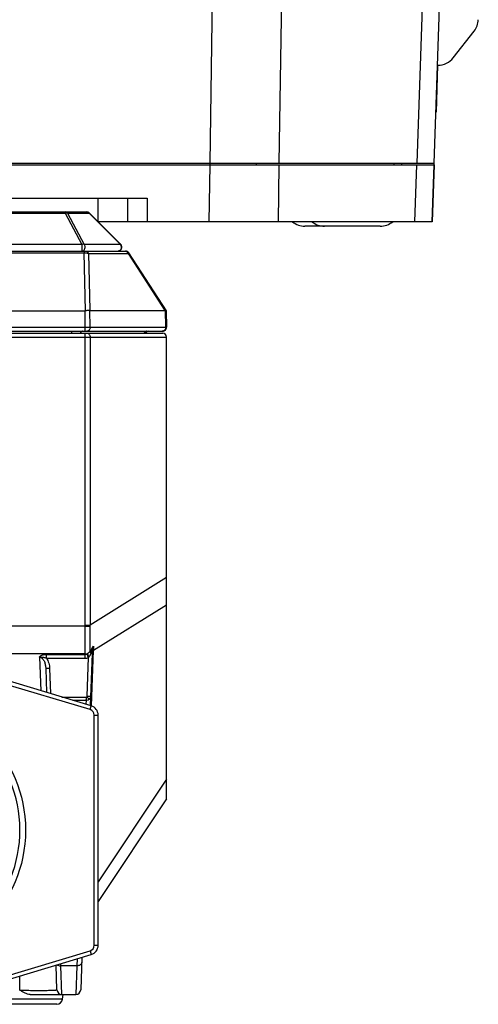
# Model space of a CAD drawing. Header units: millimetres. Extents: x 57 to 738, y 60 to 568.
# Tile 11 of 27: x 190 to 213, y 432 to 482. Entities that reach past the tile are written whole.
import ezdxf

# ---------------------------------------------------------------- set-up
doc = ezdxf.new("R2010")
doc.units = ezdxf.units.MM
doc.header["$LTSCALE"] = 46.255
doc.layers.add('00_COMPONENTS', color=7, linetype='CONTINUOUS')

msp = doc.modelspace()

# ---------------------------------------------------------------- linework, layer by layer
at = {"layer": '00_COMPONENTS', "color": 7}
for p, q in [((210.849, 474.58), (211.334, 488.515)), ((211.824, 479.963), (212.892, 481.323)), ((211.024, 479.58), (210.941, 477.18)), ((211.037, 479.58), (211.023, 479.58)), ((129.476, 474.58), (210.849, 474.58)), ((209.199, 474.48), (209.199, 474.58)), ((209.199, 474.48), (209.199, 474.58)), ((210.846, 474.48), (210.849, 474.58)), ((129.479, 474.48), (210.846, 474.48)), ((210.745, 471.58), (210.846, 474.48)), ((210.847, 474.48), (210.746, 471.58)), ((144.162, 472.78), (196.162, 472.78)), ((195.162, 472.78), (195.162, 471.58)), ((147.246, 472.08), (193.08, 472.08)), ((193.222, 472.022), (194.822, 470.422)), ((210.745, 471.58), (193.662, 471.58)), ((205.223, 471.35), (204.239, 471.35)), ((208.087, 471.35), (205.237, 471.35)), ((145.272, 470.08), (195.055, 470.08)), ((195.222, 469.989), (197.145, 467.029)), ((147.324, 467.029), (193.003, 467.029)), ((193.237, 467.046), (193.237, 467.048)), ((193.237, 467.048), (197.078, 467.048)), ((197.145, 467.029), (197.16, 466.184)), ((143.363, 465.88), (196.963, 465.88)), ((143.367, 465.98), (196.96, 465.98)), ((197.163, 442.08), (197.163, 465.68)), ((193.279, 446.845), (193.372, 449.514)), ((190.981, 448.749), (191.024, 447.521)), ((193.307, 446.837), (188.734, 448.209)), ((193.663, 434.602), (193.663, 446.358)), ((197.163, 442.08), (193.663, 436.83)), ((188.734, 432.751), (193.307, 434.123)), ((192.83, 433.98), (192.772, 432.322)), ((191.555, 432.322), (191.511, 433.584)), ((190.192, 432.08), (192.522, 432.08)), ((191.841, 431.849), (191.866, 432.08)), ((191.543, 431.58), (181.583, 431.58))]:
    msp.add_line(p, q, dxfattribs=at)
at = {"layer": '00_COMPONENTS', "color": 4}
for p, q in [((209.971, 474.58), (210.431, 487.783)), ((199.39, 474.58), (199.522, 483.58)), ((202.924, 474.58), (203.056, 483.58)), ((199.39, 474.48), (199.39, 474.58)), ((201.757, 474.48), (201.757, 474.58)), ((208.804, 474.48), (208.804, 474.58)), ((199.346, 471.58), (199.389, 474.48)), ((202.88, 471.58), (202.922, 474.48)), ((209.866, 471.58), (209.967, 474.48)), ((193.662, 471.58), (193.662, 472.78)), ((196.162, 472.78), (196.162, 471.58)), ((191.973, 472.08), (191.973, 472.022)), ((148.353, 472.022), (191.973, 472.022)), ((191.973, 472.022), (192.83, 470.422)), ((192.091, 472.022), (193.198, 472.022)), ((192.091, 472.022), (192.947, 470.422)), ((193.198, 472.022), (194.798, 470.422)), ((192.83, 470.422), (147.497, 470.422)), ((192.83, 470.422), (192.83, 470.08)), ((194.798, 470.422), (192.947, 470.422)), ((192.949, 470.08), (192.949, 469.991)), ((147.378, 469.991), (192.949, 469.991)), ((193.019, 467.03), (192.949, 469.991)), ((193.25, 467.051), (193.181, 469.953)), ((193.181, 469.953), (195.192, 469.953)), ((195.192, 469.953), (197.078, 467.048)), ((193.003, 465.98), (193.003, 467.029)), ((193.249, 466.184), (193.237, 467.046)), ((197.097, 467.044), (197.11, 466.184)), ((143.167, 466.184), (197.16, 466.184)), ((143.163, 465.68), (197.163, 465.68)), ((192.307, 465.98), (192.307, 465.88)), ((193.003, 450.963), (193.003, 465.88)), ((193.252, 465.68), (193.252, 450.963)), ((197.163, 453.393), (193.252, 450.963)), ((197.163, 451.981), (193.423, 449.657)), ((193.003, 450.963), (193.252, 450.963)), ((193.002, 450.909), (147.324, 450.909)), ((193.002, 450.909), (193.253, 450.904)), ((193.002, 449.495), (147.324, 449.495)), ((191.013, 449.468), (193.003, 449.468)), ((191.013, 449.267), (191.013, 449.468)), ((193.003, 449.267), (193.003, 449.468)), ((193.084, 449.492), (193.114, 449.511)), ((193.325, 446.831), (193.423, 449.657)), ((190.668, 449.329), (190.728, 447.61)), ((191.013, 449.267), (193.003, 449.267)), ((193.096, 447.337), (193.165, 449.299)), ((191.181, 448.749), (191.226, 447.461)), ((193.249, 446.645), (188.676, 448.017)), ((191.812, 447.285), (193.079, 447.285)), ((192.372, 447.117), (193.044, 447.117)), ((193.044, 447.117), (193.037, 446.917)), ((193.249, 446.645), (193.307, 446.837)), ((193.463, 446.358), (193.663, 446.358)), ((193.463, 434.602), (193.463, 446.358)), ((197.163, 443.088), (193.663, 437.838)), ((188.676, 432.942), (193.249, 434.314)), ((193.249, 434.314), (193.307, 434.123)), ((193.463, 434.602), (193.663, 434.602)), ((192.583, 433.906), (192.57, 433.545)), ((191.756, 433.545), (191.752, 433.656)), ((192.57, 433.545), (191.756, 433.545)), ((191.805, 432.08), (191.756, 433.545)), ((192.57, 433.545), (192.522, 432.08)), ((189.664, 432.304), (189.652, 433.026)), ((189.664, 432.304), (189.652, 433.026)), ((191.841, 431.849), (181.285, 431.849))]:
    msp.add_line(p, q, dxfattribs=at)
at = {"layer": '00_COMPONENTS', "color": 7}
msp.add_circle((183.163, 440.48), 6.785, dxfattribs=at)
for centre, radius, start, end in [((212.105, 481.94), 1, 321.8581, 358.0054), ((211.037, 480.58), 1, 270, 321.8581), ((193.08, 471.88), 0.2, 45, 90), ((204.239, 472.35), 1, 230.3956, 270), ((205.237, 472.35), 1, 230.3956, 270), ((208.087, 472.35), 1, 270, 309.6044), ((194.68, 470.28), 0.2, 270, 45), ((195.055, 469.88), 0.2, 32.9977, 90), ((193.206, 467.151), 0.109, 283.4043, 286.3573), ((196.96, 466.18), 0.2, 270, 1), ((196.26, 465.78), 0.2, 90, 149.9933), ((196.963, 465.68), 0.2, 0, 90), ((183.163, 440.48), 6.5, 95.0661, 84.9339), ((193.163, 446.358), 0.5, 0, 73.3008), ((193.163, 434.602), 0.5, 286.6992, 360), ((191.805, 432.33), 0.25, 182, 270), ((192.522, 432.33), 0.25, 270, 358), ((191.543, 431.88), 0.3, 270, 354)]:
    msp.add_arc(centre, radius, start, end, dxfattribs=at)
at = {"layer": '00_COMPONENTS', "color": 4}
for centre, radius, start, end in [((194.652, 470.301), 0.19, 36.8312, 39.7561), ((189.915, 450.963), 3.088, 358.9959, 359.9991), ((189.867, 450.914), 3.386, 359.8333, 0.8224), ((191.456, 449.456), 1.547, 0.442, 1.4193), ((193.088, 449.727), 0.188, 324.6421, 331.4608), ((200.006, 444.884), 8.258, 144.7398, 144.8582), ((192.125, 449.861), 1.222, 343.337, 345.2281), ((195.261, 449.031), 2.023, 164.5971, 165.1423), ((194.687, 449.468), 1.316, 175.6705, 178.0013), ((220.31, 449.162), 26.891, 178.4682, 178.9443), ((192.667, 449.77), 0.684, 316.6121, 319.7996), ((193.163, 446.358), 0.3, 0, 73.3008), ((193.163, 434.602), 0.3, 286.6992, 360)]:
    msp.add_arc(centre, radius, start, end, dxfattribs=at)
at = {"layer": '00_COMPONENTS', "color": 7}
for centre, major_axis, ratio, start_param, end_param in [((193.003, 467.441), (0, 0.412), 0.666438, -3.141593, -3.081113), ((193.013, 467.739), (-0.233, 0.69), 0.194557, -3.207334, -3.111991), ((197.336, 466.183), (-0.27, 0.863), 0.20046, -0.159775, -0.062561)]:
    msp.add_ellipse(centre, major_axis=major_axis, ratio=ratio, start_param=start_param, end_param=end_param, dxfattribs=at)
at = {"layer": '00_COMPONENTS', "color": 4}
for points, knots in [([(192.091, 472.022), (192.076, 472.04), (192.041, 472.069), (191.995, 472.08), (191.973, 472.08)], [0, 0, 0, 0, 0.513961, 1, 1, 1, 1]), ([(193.08, 472.08), (193.102, 472.08), (193.148, 472.069), (193.183, 472.04), (193.198, 472.022)], [0, 0, 0, 0, 0.486039, 1, 1, 1, 1]), ([(191.973, 472.022), (191.984, 472.025), (192.022, 472.033), (192.064, 472.031), (192.091, 472.022)], [0, 0, 0, 0, 0.272534, 1, 1, 1, 1]), ([(193.198, 472.022), (193.201, 472.023), (193.206, 472.024), (193.214, 472.025), (193.22, 472.024), (193.222, 472.022)], [0, 0, 0, 0, 0.338411, 0.611275, 1, 1, 1, 1]), ([(192.947, 470.422), (192.939, 470.425), (192.9, 470.434), (192.859, 470.43), (192.83, 470.422)], [0, 0, 0, 0, 0.228243, 1, 1, 1, 1]), ([(192.83, 470.08), (192.846, 470.08), (192.88, 470.086), (192.925, 470.113), (192.961, 470.153), (192.995, 470.221), (193.003, 470.319), (192.971, 470.393), (192.947, 470.422)], [0, 0, 0, 0, 0.11213, 0.228169, 0.350434, 0.478979, 0.743907, 1, 1, 1, 1]), ([(193.026, 470.08), (193.042, 470.08), (193.077, 470.074), (193.122, 470.047), (193.159, 470.005), (193.175, 469.971), (193.181, 469.953)], [0, 0, 0, 0, 0.233737, 0.475894, 0.731348, 1, 1, 1, 1]), ([(194.804, 470.414), (194.826, 470.385), (194.854, 470.312), (194.844, 470.216), (194.809, 470.15), (194.773, 470.111), (194.729, 470.086), (194.696, 470.08), (194.68, 470.08)], [0, 0, 0, 0, 0.257653, 0.522272, 0.650312, 0.772148, 0.887949, 1, 1, 1, 1]), ([(194.822, 470.422), (194.82, 470.424), (194.814, 470.425), (194.806, 470.424), (194.801, 470.423), (194.798, 470.422)], [0, 0, 0, 0, 0.388725, 0.661589, 1, 1, 1, 1]), ([(195.037, 470.08), (195.053, 470.08), (195.087, 470.074), (195.133, 470.047), (195.17, 470.005), (195.186, 469.971), (195.192, 469.953)], [0, 0, 0, 0, 0.233737, 0.475894, 0.731348, 1, 1, 1, 1]), ([(192.949, 469.991), (192.992, 469.992), (193.055, 469.988), (193.132, 469.971), (193.166, 469.96), (193.181, 469.953)], [0, 0, 0, 0, 0.546929, 0.789968, 1, 1, 1, 1]), ([(195.192, 469.953), (195.197, 469.957), (195.204, 469.962), (195.213, 469.97), (195.218, 469.974), (195.221, 469.979), (195.224, 469.983), (195.224, 469.988), (195.222, 469.989)], [0, 0, 0, 0, 0.390069, 0.547858, 0.680534, 0.788748, 0.874512, 1, 1, 1, 1]), ([(193.249, 466.184), (193.25, 466.158), (193.242, 466.106), (193.206, 466.039), (193.151, 465.992), (193.105, 465.98), (193.083, 465.98)], [0, 0, 0, 0, 0.270711, 0.529982, 0.771674, 1, 1, 1, 1]), ([(197.11, 466.184), (197.11, 466.158), (197.103, 466.106), (197.067, 466.039), (197.012, 465.992), (196.966, 465.98), (196.944, 465.98)], [0, 0, 0, 0, 0.270711, 0.529982, 0.771674, 1, 1, 1, 1]), ([(192.886, 465.98), (192.872, 465.98), (192.842, 465.976), (192.787, 465.948), (192.756, 465.909), (192.742, 465.88)], [0, 0, 0, 0, 0.237417, 0.481512, 1, 1, 1, 1]), ([(193.086, 465.88), (193.108, 465.88), (193.153, 465.869), (193.208, 465.823), (193.244, 465.757), (193.252, 465.706), (193.252, 465.68)], [0, 0, 0, 0, 0.228514, 0.470163, 0.729254, 1, 1, 1, 1]), ([(196.143, 465.98), (196.128, 465.98), (196.099, 465.976), (196.043, 465.948), (196.012, 465.909), (195.999, 465.88)], [0, 0, 0, 0, 0.237417, 0.481512, 1, 1, 1, 1]), ([(193.002, 449.495), (193, 449.596), (192.999, 449.812), (192.998, 450.153), (192.999, 450.524), (193, 450.779), (193.002, 450.909)], [0, 0, 0, 0, 0.214307, 0.458802, 0.724095, 1, 1, 1, 1]), ([(193.253, 449.637), (193.252, 449.73), (193.254, 449.926), (193.254, 450.233), (193.253, 450.563), (193.252, 450.789), (193.253, 450.904)], [0, 0, 0, 0, 0.219516, 0.464578, 0.727448, 1, 1, 1, 1]), ([(190.668, 449.329), (190.668, 449.33), (190.669, 449.331), (190.669, 449.334), (190.67, 449.336), (190.671, 449.339), (190.673, 449.343), (190.676, 449.349), (190.681, 449.356), (190.69, 449.367), (190.703, 449.379), (190.721, 449.393), (190.74, 449.406), (190.769, 449.421), (190.807, 449.437), (190.856, 449.451), (190.925, 449.465), (190.978, 449.468), (191.013, 449.468)], [0, 0, 0, 0, 0.006061, 0.012166, 0.018277, 0.024522, 0.037119, 0.049915, 0.076076, 0.102953, 0.1586, 0.216499, 0.276319, 0.337779, 0.464618, 0.595467, 0.729025, 1, 1, 1, 1]), ([(193.002, 449.495), (193.012, 449.495), (193.05, 449.496), (193.087, 449.503), (193.114, 449.511)], [0, 0, 0, 0, 0.252827, 1, 1, 1, 1]), ([(193.003, 449.468), (193.017, 449.468), (193.045, 449.473), (193.071, 449.485), (193.084, 449.492)], [0, 0, 0, 0, 0.501841, 1, 1, 1, 1]), ([(193.165, 449.299), (193.157, 449.317), (193.13, 449.382), (193.103, 449.446), (193.084, 449.492)], [0, 0, 0, 0, 0.278821, 1, 1, 1, 1]), ([(193.114, 449.511), (193.127, 449.519), (193.173, 449.548), (193.217, 449.585), (193.241, 449.618)], [0, 0, 0, 0, 0.256281, 1, 1, 1, 1]), ([(193.19, 449.328), (193.175, 449.361), (193.148, 449.421), (193.124, 449.483), (193.114, 449.511)], [0, 0, 0, 0, 0.547731, 1, 1, 1, 1]), ([(193.19, 449.328), (193.213, 449.355), (193.254, 449.413), (193.283, 449.478), (193.295, 449.511)], [0, 0, 0, 0, 0.502864, 1, 1, 1, 1]), ([(193.295, 449.511), (193.282, 449.529), (193.26, 449.563), (193.245, 449.6), (193.241, 449.618)], [0, 0, 0, 0, 0.547188, 1, 1, 1, 1]), ([(193.306, 449.55), (193.294, 449.564), (193.273, 449.592), (193.257, 449.623), (193.253, 449.637)], [0, 0, 0, 0, 0.55129, 1, 1, 1, 1]), ([(193.262, 449.651), (193.276, 449.671), (193.331, 449.748), (193.387, 449.824), (193.429, 449.881)], [0, 0, 0, 0, 0.253828, 1, 1, 1, 1]), ([(193.311, 449.568), (193.3, 449.582), (193.281, 449.608), (193.267, 449.637), (193.262, 449.651)], [0, 0, 0, 0, 0.548416, 1, 1, 1, 1]), ([(193.295, 449.511), (193.306, 449.511), (193.321, 449.511), (193.34, 449.511), (193.351, 449.511), (193.36, 449.512), (193.366, 449.512), (193.37, 449.513), (193.372, 449.513), (193.372, 449.514)], [0, 0, 0, 0, 0.418113, 0.589701, 0.73331, 0.847129, 0.929791, 0.980477, 1, 1, 1, 1]), ([(193.311, 449.568), (193.319, 449.595), (193.351, 449.702), (193.393, 449.805), (193.429, 449.881)], [0, 0, 0, 0, 0.250422, 1, 1, 1, 1]), ([(193.311, 449.568), (193.32, 449.568), (193.335, 449.567), (193.352, 449.567), (193.363, 449.566), (193.368, 449.566), (193.372, 449.567), (193.374, 449.567), (193.375, 449.567)], [0, 0, 0, 0, 0.395795, 0.700807, 0.815765, 0.904296, 0.965743, 1, 1, 1, 1]), ([(193.375, 449.567), (193.377, 449.594), (193.388, 449.699), (193.409, 449.803), (193.429, 449.881)], [0, 0, 0, 0, 0.24958, 1, 1, 1, 1]), ([(193.423, 449.657), (193.411, 449.645), (193.389, 449.617), (193.378, 449.584), (193.375, 449.567)], [0, 0, 0, 0, 0.518499, 1, 1, 1, 1]), ([(190.668, 449.329), (190.672, 449.329), (190.679, 449.329), (190.69, 449.329), (190.702, 449.329), (190.716, 449.33), (190.735, 449.329), (190.764, 449.329), (190.8, 449.326), (190.843, 449.32), (190.887, 449.311), (190.944, 449.296), (190.986, 449.279), (191.013, 449.267)], [0, 0, 0, 0, 0.031629, 0.06325, 0.094647, 0.125874, 0.18786, 0.249452, 0.372463, 0.496236, 0.621111, 0.746944, 1, 1, 1, 1]), ([(190.668, 449.329), (190.683, 449.329), (190.714, 449.324), (190.755, 449.305), (190.792, 449.278), (190.834, 449.235), (190.876, 449.174), (190.914, 449.094), (190.942, 449.01), (190.969, 448.895), (190.979, 448.807), (190.981, 448.749)], [0, 0, 0, 0, 0.064097, 0.127876, 0.191247, 0.254264, 0.379405, 0.504001, 0.628268, 0.752335, 1, 1, 1, 1]), ([(191.013, 449.267), (191.068, 449.193), (191.148, 449.024), (191.178, 448.841), (191.181, 448.749)], [0, 0, 0, 0, 0.499547, 1, 1, 1, 1]), ([(193.003, 449.267), (193.03, 449.267), (193.086, 449.272), (193.139, 449.289), (193.165, 449.299)], [0, 0, 0, 0, 0.499948, 1, 1, 1, 1]), ([(191.181, 448.749), (191.168, 448.748), (191.143, 448.748), (191.106, 448.747), (191.071, 448.746), (191.042, 448.746), (191.02, 448.746), (191.005, 448.746), (190.997, 448.747), (190.99, 448.747), (190.985, 448.747), (190.983, 448.748), (190.981, 448.748), (190.981, 448.749)], [0, 0, 0, 0, 0.194717, 0.381911, 0.554435, 0.705671, 0.829836, 0.880245, 0.922209, 0.955342, 0.979354, 0.994108, 1, 1, 1, 1]), ([(193.044, 447.117), (193.048, 447.129), (193.054, 447.154), (193.067, 447.21), (193.075, 447.254), (193.079, 447.285)], [0, 0, 0, 0, 0.216579, 0.460792, 1, 1, 1, 1]), ([(193.044, 447.117), (193.06, 447.119), (193.121, 447.131), (193.179, 447.158), (193.216, 447.186)], [0, 0, 0, 0, 0.255793, 1, 1, 1, 1]), ([(193.079, 447.285), (193.082, 447.289), (193.092, 447.304), (193.096, 447.323), (193.096, 447.337)], [0, 0, 0, 0, 0.251157, 1, 1, 1, 1]), ([(193.079, 447.285), (193.105, 447.266), (193.15, 447.232), (193.196, 447.2), (193.216, 447.186)], [0, 0, 0, 0, 0.576438, 1, 1, 1, 1]), ([(193.096, 447.337), (193.109, 447.336), (193.135, 447.336), (193.172, 447.335), (193.206, 447.334), (193.236, 447.334), (193.257, 447.334), (193.272, 447.334), (193.28, 447.335), (193.287, 447.335), (193.292, 447.335), (193.294, 447.336), (193.296, 447.336), (193.296, 447.337)], [0, 0, 0, 0, 0.194717, 0.381911, 0.554435, 0.705671, 0.829836, 0.880245, 0.922209, 0.955342, 0.979354, 0.994108, 1, 1, 1, 1]), ([(193.216, 447.186), (193.239, 447.205), (193.279, 447.25), (193.295, 447.308), (193.296, 447.337)], [0, 0, 0, 0, 0.513041, 1, 1, 1, 1]), ([(191.569, 433.601), (191.581, 433.592), (191.637, 433.557), (191.705, 433.544), (191.756, 433.545)], [0, 0, 0, 0, 0.232881, 1, 1, 1, 1]), ([(192.82, 433.713), (192.82, 433.702), (192.816, 433.678), (192.795, 433.633), (192.745, 433.586), (192.663, 433.551), (192.602, 433.544), (192.57, 433.545)], [0, 0, 0, 0, 0.103828, 0.211313, 0.445921, 0.712398, 1, 1, 1, 1]), ([(189.664, 432.304), (189.761, 432.301), (189.965, 432.297), (190.278, 432.292), (190.547, 432.291), (190.759, 432.291), (190.909, 432.292), (191.048, 432.294), (191.174, 432.296), (191.284, 432.299), (191.366, 432.302), (191.421, 432.305), (191.456, 432.307), (191.486, 432.309), (191.51, 432.312), (191.529, 432.314), (191.543, 432.316), (191.55, 432.318), (191.555, 432.32), (191.555, 432.322)], [0, 0, 0, 0, 0.153316, 0.322934, 0.496078, 0.579781, 0.659386, 0.733362, 0.800315, 0.859014, 0.908421, 0.929369, 0.947695, 0.963328, 0.97621, 0.9863, 0.993576, 0.99806, 1, 1, 1, 1])]:
    msp.add_open_spline(points, degree=3, knots=knots, dxfattribs=at)
at = {"layer": '00_COMPONENTS', "color": 7}
for points, knots in [([(193.231, 467.045), (193.218, 467.042), (193.187, 467.039), (193.136, 467.037), (193.08, 467.035), (193.04, 467.032), (193.019, 467.03)], [0, 0, 0, 0, 0.197545, 0.437928, 0.709893, 1, 1, 1, 1]), ([(197.097, 467.044), (197.104, 467.042), (197.115, 467.038), (197.129, 467.034), (197.138, 467.032), (197.143, 467.03), (197.144, 467.029), (197.145, 467.029)], [0, 0, 0, 0, 0.406303, 0.708157, 0.904744, 0.964146, 1, 1, 1, 1]), ([(190.192, 432.08), (190.146, 432.08), (190.053, 432.097), (189.921, 432.152), (189.792, 432.223), (189.707, 432.277), (189.664, 432.304)], [0, 0, 0, 0, 0.235964, 0.481649, 0.737035, 1, 1, 1, 1])]:
    msp.add_open_spline(points, degree=3, knots=knots, dxfattribs=at)

doc.saveas('drawing.dxf')
